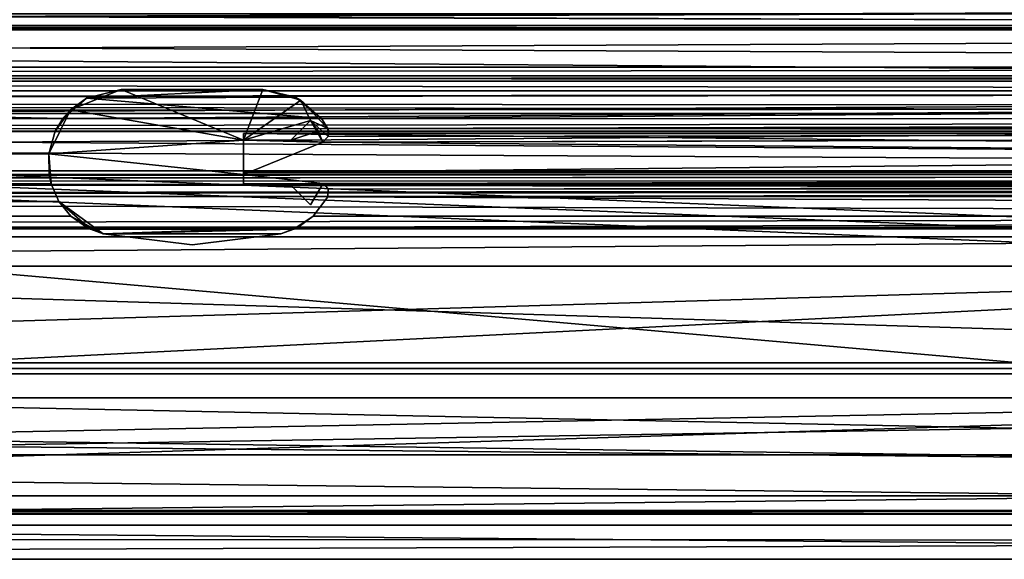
# Model space of a CAD drawing. Header units: metres. Extents: x -1004 to 0, y -708 to 0.
# Tile 38 of 119: x -496 to -395, y -708 to -652. Entities that reach past the tile are written whole.
import ezdxf

# ---------------------------------------------------------------- set-up
doc = ezdxf.new("R2010")
doc.units = ezdxf.units.M

msp = doc.modelspace()

# ---------------------------------------------------------------- linework, layer by layer
at = {"layer": 'top0'}
for points in [[(-921.945618, -653.369629, 2035.28418), (-921.945618, -650.622559, 2036.991333), (-74.945648, -653.369629, 2035.28418)], [(-921.945618, -650.622559, 2036.991333), (-74.945648, -650.622864, 2036.990967), (-74.945648, -653.369629, 2035.28418)], [(-921.945618, -650.622864, 187.784439), (-921.945618, -653.369629, 189.491211), (-74.945648, -650.622864, 187.784439)], [(-921.945618, -653.369629, 189.491211), (-74.945648, -653.369629, 189.491211), (-74.945648, -650.622864, 187.784439)], [(-921.945618, -653.265991, 188.218597), (-921.945618, -650.816833, 184.887695), (-74.945648, -653.265991, 188.218597)], [(-921.945618, -650.816833, 184.887695), (-74.945648, -650.816833, 184.887695), (-74.945648, -653.265991, 188.218597)], [(-921.945618, -650.816833, 2039.887695), (-921.945618, -653.266418, 2036.556641), (-74.945648, -650.816833, 2039.887695)], [(-921.945618, -653.266418, 2036.556641), (-74.945648, -653.265991, 2036.556763), (-74.945648, -650.816833, 2039.887695)], [(-921.945618, -657.183899, 186.895203), (-921.945618, -653.265991, 188.218597), (-74.945648, -657.183899, 186.895203)], [(-921.945618, -653.265991, 188.218597), (-74.945648, -653.265991, 188.218597), (-74.945648, -657.183899, 186.895203)], [(-921.945618, -653.266418, 2036.556641), (-921.945618, -657.183899, 2037.880249), (-74.945648, -653.265991, 2036.556763)], [(-921.945618, -657.183899, 2037.880249), (-74.945648, -657.183899, 2037.880249), (-74.945648, -653.265991, 2036.556763)], [(-921.945618, -663.751221, 191.321777), (-491.442871, -662.450012, 191.092346), (-921.945618, -653.369629, 189.491211)], [(-491.442871, -662.450012, 191.092346), (-74.945648, -659.733521, 190.613358), (-921.945618, -653.369629, 189.491211)], [(-921.945618, -653.369629, 189.491211), (-74.945648, -659.733521, 190.613358), (-74.945648, -653.369629, 189.491211)], [(-74.945648, -653.369629, 2035.28418), (-74.945648, -659.733521, 2034.161987), (-921.945618, -653.369629, 2035.28418)], [(-74.945648, -659.733521, 2034.161987), (-921.945618, -663.751221, 2033.453613), (-921.945618, -653.369629, 2035.28418)], [(-74.945648, -658.074341, 185.623535), (-921.945618, -658.074341, 185.623535), (-74.945648, -657.183899, 186.895203)], [(-921.945618, -658.074341, 185.623535), (-921.945618, -657.183899, 186.895203), (-74.945648, -657.183899, 186.895203)], [(-74.945648, -658.07428, 2039.151855), (-74.945648, -657.183899, 2037.880249), (-921.945618, -658.07428, 2039.151855)], [(-74.945648, -657.183899, 2037.880249), (-921.945618, -657.183899, 2037.880249), (-921.945618, -658.07428, 2039.151855)], [(-921.945618, -658.07428, 2039.151855), (-921.945618, -658.616882, 2040.872559), (-74.945648, -658.07428, 2039.151855)], [(-921.945618, -658.616882, 2040.872559), (-74.945648, -658.616882, 2040.872559), (-74.945648, -658.07428, 2039.151855)], [(-921.945618, -658.616882, 183.902832), (-921.945618, -658.074341, 185.623535), (-74.945648, -658.616882, 183.902832)], [(-921.945618, -658.074341, 185.623535), (-74.945648, -658.074341, 185.623535), (-74.945648, -658.616882, 183.902832)], [(-74.945648, -658.616882, 165.387695), (-921.945618, -658.616882, 165.387695), (-74.945648, -658.616882, 183.902832)], [(-921.945618, -658.616882, 165.387695), (-921.945618, -658.616882, 183.902832), (-74.945648, -658.616882, 183.902832)], [(-921.945618, -659.598572, 163.089737), (-921.945618, -658.616882, 165.387695), (-74.945648, -659.598572, 163.089737)], [(-74.945648, -659.598572, 163.089737), (-921.945618, -658.616882, 165.387695), (-74.945648, -658.616882, 165.387695)], [(-74.945648, -658.616882, 2059.387695), (-921.945618, -658.616882, 2059.387695), (-74.945648, -659.598572, 2061.685547)], [(-921.945618, -658.616882, 2059.387695), (-921.945618, -660.693481, 2062.387695), (-74.945648, -659.598572, 2061.685547)], [(-74.945648, -658.616882, 2059.387695), (-74.945648, -658.616882, 2040.872559), (-921.945618, -658.616882, 2059.387695)], [(-74.945648, -658.616882, 2040.872559), (-921.945618, -658.616882, 2040.872559), (-921.945618, -658.616882, 2059.387695)], [(-921.945618, -660.693481, 162.387711), (-74.945648, -659.598572, 163.089737), (-74.945648, -661.929993, 162.189697)], [(-921.945618, -660.693481, 162.387711), (-921.945618, -659.598572, 163.089737), (-74.945648, -659.598572, 163.089737)], [(-921.945618, -660.693481, 2062.387695), (-74.945648, -659.733521, 2061.809082), (-74.945648, -659.598572, 2061.685547)], [(-76.690651, -661.252808, 2062.544434), (-74.945648, -659.733521, 2061.809082), (-921.945618, -660.693481, 2062.387695)], [(-74.945648, -659.733521, 2034.161987), (-77.574402, -662.578308, 2033.6604), (-921.945618, -663.751221, 2033.453613)], [(-491.442871, -662.450012, 191.092346), (-464.967957, -662.450012, 191.092346), (-74.945648, -659.733521, 190.613358)], [(-485.445679, -659.472717, 2027.092285), (-485.445648, -659.472717, 191.092346), (-490.654877, -661.550354, 2027.092285)], [(-485.445648, -659.472717, 191.092346), (-488.994476, -660.35614, 191.092346), (-490.654877, -661.550354, 2027.092285)], [(-485.445679, -659.472717, 2027.092285), (-490.654877, -661.550354, 2027.092285), (-472.945679, -664.672729, 2027.092285)], [(-485.445648, -659.472717, 191.092346), (-470.956177, -659.472717, 191.092346), (-488.994476, -660.35614, 191.092346)], [(-470.956177, -659.472717, 191.092346), (-467.613373, -660.262268, 191.092346), (-488.994476, -660.35614, 191.092346)], [(-485.445679, -659.472717, 2027.092285), (-470.956207, -659.472717, 2027.092285), (-485.445648, -659.472717, 191.092346)], [(-470.956207, -659.472717, 2027.092285), (-485.445679, -659.472717, 2027.092285), (-472.945679, -664.672729, 2027.092285)], [(-470.956207, -659.472717, 2027.092285), (-470.956177, -659.472717, 191.092346), (-485.445648, -659.472717, 191.092346)], [(-472.945679, -664.672729, 2027.092285), (-467.080017, -660.556335, 2027.092285), (-470.956207, -659.472717, 2027.092285)], [(-470.956207, -659.472717, 2027.092285), (-467.080017, -660.556335, 2027.092285), (-470.956177, -659.472717, 191.092346)], [(-467.080017, -660.556335, 2027.092285), (-467.613373, -660.262268, 191.092346), (-470.956177, -659.472717, 191.092346)], [(-464.967957, -662.450012, 191.092346), (-77.574402, -662.578308, 191.114975), (-74.945648, -659.733521, 190.613358)], [(-921.945618, -661.929993, 162.189697), (-921.945618, -660.693481, 162.387711), (-74.945648, -661.929993, 162.189697)], [(-921.945618, -661.929993, 2062.585693), (-76.690651, -661.252808, 2062.544434), (-921.945618, -660.693481, 2062.387695)], [(-490.654877, -661.550354, 2027.092285), (-488.994476, -660.35614, 191.092346), (-491.442871, -662.450012, 191.092346)], [(-464.967957, -662.450012, 191.092346), (-491.442871, -662.450012, 191.092346), (-488.994476, -660.35614, 191.092346)], [(-488.994476, -660.35614, 191.092346), (-467.613373, -660.262268, 191.092346), (-464.967957, -662.450012, 191.092346)], [(-466.094452, -662.658386, 2027.092285), (-467.080017, -660.556335, 2027.092285), (-472.945679, -664.672729, 2027.092285)], [(-467.613373, -660.262268, 191.092346), (-467.080017, -660.556335, 2027.092285), (-464.967957, -662.450012, 191.092346)], [(-467.080017, -660.556335, 2027.092285), (-464.316925, -663.484192, 2027.092285), (-464.967957, -662.450012, 191.092346)], [(-466.094452, -662.658386, 2027.092285), (-464.316925, -663.484192, 2027.092285), (-467.080017, -660.556335, 2027.092285)], [(-76.690651, -661.252808, 2062.544434), (-921.945618, -661.929993, 2062.585693), (-74.945648, -661.929993, 2062.585693)], [(-74.945648, -661.929993, 162.189697), (-74.945648, -667.79303, 162.189697), (-921.945618, -661.929993, 162.189697)], [(-74.945648, -667.79303, 162.189697), (-921.945618, -667.79303, 162.189697), (-921.945618, -661.929993, 162.189697)], [(-74.945648, -667.79303, 2062.585693), (-74.945648, -661.929993, 2062.585693), (-921.945618, -667.79303, 2062.585693)], [(-74.945648, -661.929993, 2062.585693), (-921.945618, -661.929993, 2062.585693), (-921.945618, -667.79303, 2062.585693)], [(-492.865845, -666.04657, 2027.092285), (-490.654877, -661.550354, 2027.092285), (-492.865845, -666.04657, 192.018936)], [(-490.654877, -661.550354, 2027.092285), (-492.212006, -663.751221, 191.321777), (-492.865845, -666.04657, 192.018936)], [(-472.945679, -664.672729, 2027.092285), (-490.654877, -661.550354, 2027.092285), (-492.865845, -666.04657, 2027.092285)], [(-491.442871, -662.450012, 191.092346), (-492.212006, -663.751221, 191.321777), (-490.654877, -661.550354, 2027.092285)], [(-921.945618, -663.751221, 191.321777), (-492.212006, -663.751221, 191.321777), (-491.442871, -662.450012, 191.092346)], [(-77.574402, -662.578308, 2033.6604), (-77.667168, -663.246643, 2033.542603), (-921.945618, -663.751221, 2033.453613)], [(-468.108826, -664.672729, 2027.092285), (-466.094452, -662.658386, 2027.092285), (-472.945679, -664.672729, 2027.092285)], [(-466.094452, -662.658386, 2027.092285), (-468.108826, -664.672729, 2027.092285), (-467.187286, -663.751221, 191.321777)], [(-466.094421, -662.658386, 191.129089), (-466.094452, -662.658386, 2027.092285), (-467.187286, -663.751221, 191.321777)], [(-465.31073, -663.751221, 191.321777), (-466.094421, -662.658386, 191.129089), (-467.187286, -663.751221, 191.321777)], [(-464.806488, -664.867676, 2027.092285), (-466.094452, -662.658386, 2027.092285), (-465.31073, -663.751221, 191.321777)], [(-465.31073, -663.751221, 191.321777), (-466.094452, -662.658386, 2027.092285), (-466.094421, -662.658386, 191.129089)], [(-464.806488, -664.867676, 2027.092285), (-464.261383, -664.282227, 2027.092285), (-466.094452, -662.658386, 2027.092285)], [(-464.261383, -664.282227, 2027.092285), (-464.316925, -663.484192, 2027.092285), (-466.094452, -662.658386, 2027.092285)], [(-464.967957, -662.450012, 191.092346), (-464.316925, -663.484192, 2027.092285), (-464.316895, -663.484192, 191.274704)], [(-464.967957, -662.450012, 191.092346), (-464.316895, -663.484192, 191.274704), (-77.574402, -662.578308, 191.114975)], [(-464.316895, -663.484192, 191.274704), (-77.667168, -663.246643, 191.232819), (-77.574402, -662.578308, 191.114975)], [(-921.945618, -663.751221, 2033.453613), (-77.667168, -663.246643, 2033.542603), (-77.397125, -663.751221, 2033.453613)], [(-492.212006, -663.751221, 191.321777), (-921.945618, -663.751221, 191.321777), (-492.865845, -666.04657, 192.018936)], [(-921.945618, -663.751221, 191.321777), (-921.945618, -668.17688, 193.294067), (-492.865845, -666.04657, 192.018936)], [(-921.945618, -668.17688, 2031.481323), (-921.945618, -663.751221, 2033.453613), (-74.945648, -668.17688, 2031.481323)], [(-921.945618, -663.751221, 2033.453613), (-77.138519, -663.859497, 2033.43396), (-74.945648, -668.17688, 2031.481323)], [(-77.397125, -663.751221, 2033.453613), (-77.315857, -663.822693, 2033.440796), (-921.945618, -663.751221, 2033.453613)], [(-77.315857, -663.822693, 2033.440796), (-77.138519, -663.859497, 2033.43396), (-921.945618, -663.751221, 2033.453613)], [(-467.187286, -663.751221, 191.321777), (-468.108826, -664.672729, 2027.092285), (-468.108795, -664.672729, 191.529388)], [(-465.31073, -663.751221, 191.321777), (-468.108795, -664.672729, 191.529388), (-464.806458, -664.867676, 191.585342)], [(-465.31073, -663.751221, 191.321777), (-467.187286, -663.751221, 191.321777), (-468.108795, -664.672729, 191.529388)], [(-464.806458, -664.867676, 191.585342), (-464.806488, -664.867676, 2027.092285), (-465.31073, -663.751221, 191.321777)], [(-464.806458, -664.867676, 191.585342), (-77.315857, -663.822693, 191.334595), (-77.397125, -663.751221, 191.321777)], [(-464.261292, -664.282227, 191.430115), (-464.806458, -664.867676, 191.585342), (-77.397125, -663.751221, 191.321777)], [(-77.138519, -663.859497, 191.3414), (-77.315857, -663.822693, 191.334595), (-464.806458, -664.867676, 191.585342)], [(-74.945648, -668.17688, 193.294067), (-77.138519, -663.859497, 191.3414), (-464.806458, -664.867676, 191.585342)], [(-464.316895, -663.484192, 191.274704), (-464.316925, -663.484192, 2027.092285), (-464.219818, -663.751221, 191.321777)], [(-464.316925, -663.484192, 2027.092285), (-464.261383, -664.282227, 2027.092285), (-464.219818, -663.751221, 191.321777)], [(-77.397125, -663.751221, 191.321777), (-77.667168, -663.246643, 191.232819), (-464.316895, -663.484192, 191.274704)], [(-464.219818, -663.751221, 191.321777), (-77.397125, -663.751221, 191.321777), (-464.316895, -663.484192, 191.274704)], [(-464.219818, -663.751221, 191.321777), (-464.261383, -664.282227, 2027.092285), (-464.261292, -664.282227, 191.430115)], [(-464.219818, -663.751221, 191.321777), (-464.261292, -664.282227, 191.430115), (-77.397125, -663.751221, 191.321777)], [(-472.945679, -668.17688, 2027.092285), (-472.945679, -664.672729, 2027.092285), (-492.865845, -666.04657, 2027.092285)], [(-472.945679, -668.17688, 2027.092285), (-472.945679, -668.17688, 2015.281372), (-472.945679, -664.672729, 2027.092285)], [(-472.945679, -668.17688, 2015.281372), (-472.945648, -668.17688, 209.494019), (-472.945679, -664.672729, 2027.092285)], [(-472.945679, -664.672729, 2027.092285), (-472.945648, -668.17688, 209.494019), (-472.945648, -664.672729, 191.529388)], [(-472.945648, -664.672729, 191.529388), (-468.108795, -664.672729, 191.529388), (-472.945679, -664.672729, 2027.092285)], [(-468.108795, -664.672729, 191.529388), (-468.108826, -664.672729, 2027.092285), (-472.945679, -664.672729, 2027.092285)], [(-472.945648, -668.17688, 209.494019), (-472.945648, -668.17688, 193.294067), (-472.945648, -664.672729, 191.529388)], [(-468.108795, -664.672729, 191.529388), (-472.945648, -664.672729, 191.529388), (-464.806458, -664.867676, 191.585342)], [(-464.806458, -664.867676, 191.585342), (-472.945648, -664.672729, 191.529388), (-472.945648, -668.17688, 193.294067)], [(-472.945648, -668.17688, 193.294067), (-74.945648, -668.17688, 193.294067), (-464.806458, -664.867676, 191.585342)], [(-464.261383, -664.282227, 2027.092285), (-464.806488, -664.867676, 2027.092285), (-464.261292, -664.282227, 191.430115)], [(-464.261292, -664.282227, 191.430115), (-464.806488, -664.867676, 2027.092285), (-464.806458, -664.867676, 191.585342)], [(-492.865845, -666.04657, 192.018936), (-921.945618, -668.17688, 193.294067), (-492.839294, -668.17688, 193.294067)], [(-492.839294, -668.17688, 209.494019), (-492.629456, -669.136536, 2014.282227), (-492.865845, -666.04657, 192.018936)], [(-492.629456, -669.136536, 2014.282227), (-492.839294, -668.17688, 2015.281372), (-492.865845, -666.04657, 192.018936)], [(-492.865845, -666.04657, 192.018936), (-492.839294, -668.17688, 2015.281372), (-492.865845, -666.04657, 2027.092285)], [(-492.839294, -668.17688, 2015.281372), (-492.839294, -668.17688, 2027.092285), (-492.865845, -666.04657, 2027.092285)], [(-492.865845, -666.04657, 192.018936), (-492.839294, -668.17688, 193.294067), (-492.839294, -668.17688, 209.494019)], [(-492.839294, -668.17688, 2027.092285), (-472.945679, -668.17688, 2027.092285), (-492.865845, -666.04657, 2027.092285)], [(-77.455841, -669.776367, 163.059708), (-921.945618, -668.742126, 162.361099), (-74.945648, -667.79303, 162.189697)], [(-921.945618, -668.742126, 162.361099), (-921.945618, -667.79303, 162.189697), (-74.945648, -667.79303, 162.189697)], [(-921.945618, -667.79303, 2062.585693), (-921.945618, -668.742126, 2062.414307), (-74.945648, -667.79303, 2062.585693)], [(-921.945618, -668.742126, 2062.414307), (-77.263412, -668.280029, 2062.544434), (-74.945648, -667.79303, 2062.585693)], [(-921.945618, -668.17688, 209.494019), (-921.945618, -668.456787, 210.185593), (-492.839294, -668.17688, 209.494019)], [(-921.945618, -668.456787, 210.185593), (-492.629425, -669.136536, 210.493225), (-492.839294, -668.17688, 209.494019)], [(-921.945618, -668.17688, 209.494019), (-492.839294, -668.17688, 209.494019), (-921.945618, -668.17688, 193.294067)], [(-492.839294, -668.17688, 209.494019), (-492.839294, -668.17688, 193.294067), (-921.945618, -668.17688, 193.294067)], [(-921.945618, -668.17688, 2015.281372), (-921.945618, -668.17688, 2031.481323), (-492.839294, -668.17688, 2027.092285)], [(-921.945618, -668.17688, 2031.481323), (-74.945648, -668.17688, 2031.481323), (-492.839294, -668.17688, 2027.092285)], [(-492.839294, -668.17688, 2027.092285), (-492.839294, -668.17688, 2015.281372), (-921.945618, -668.17688, 2015.281372)], [(-921.945618, -668.17688, 2015.281372), (-492.839294, -668.17688, 2015.281372), (-921.945618, -668.731934, 2014.385254)], [(-492.839294, -668.17688, 2015.281372), (-492.629456, -669.136536, 2014.282227), (-921.945618, -668.731934, 2014.385254)], [(-77.315857, -668.310974, 2062.538574), (-77.263412, -668.280029, 2062.544434), (-921.945618, -668.742126, 2062.414307)], [(-921.945618, -668.742126, 2062.414307), (-77.667213, -668.887207, 2062.35376), (-77.315857, -668.310974, 2062.538574)], [(-921.945618, -668.456787, 210.185593), (-921.945618, -668.731934, 210.390152), (-492.629425, -669.136536, 210.493225)], [(-921.945618, -668.731934, 210.390152), (-921.945618, -669.136536, 210.493225), (-492.629425, -669.136536, 210.493225)], [(-921.945618, -668.731934, 2014.385254), (-492.629456, -669.136536, 2014.282227), (-921.945618, -669.136536, 2014.282227)], [(-921.945618, -670.40863, 164.219971), (-921.945618, -668.742126, 162.361099), (-77.455841, -669.776367, 163.059708)], [(-921.945618, -670.40863, 2060.55542), (-77.574402, -669.55542, 2061.927979), (-921.945618, -668.742126, 2062.414307)], [(-77.574402, -669.55542, 2061.927979), (-77.667213, -668.887207, 2062.35376), (-921.945618, -668.742126, 2062.414307)], [(-492.839294, -668.17688, 209.494019), (-492.629425, -669.136536, 210.493225), (-492.629456, -669.136536, 2014.282227)], [(-492.839294, -668.17688, 2027.092285), (-74.945648, -668.17688, 2031.481323), (-472.945679, -668.17688, 2027.092285)], [(-472.945679, -668.17688, 2015.281372), (-472.945679, -669.136536, 2014.282227), (-472.945648, -668.17688, 209.494019)], [(-472.945679, -669.136536, 2014.282227), (-472.945648, -669.136536, 210.493225), (-472.945648, -668.17688, 209.494019)], [(-74.945648, -668.17688, 2031.481323), (-74.945648, -668.17688, 2015.281372), (-472.945679, -668.17688, 2027.092285)], [(-472.945679, -668.17688, 2027.092285), (-74.945648, -668.17688, 2015.281372), (-472.945679, -668.17688, 2015.281372)], [(-74.945648, -668.17688, 2015.281372), (-77.24189, -668.273132, 2014.852661), (-472.945679, -668.17688, 2015.281372)], [(-77.24189, -668.273132, 2014.852661), (-77.315857, -668.310974, 2014.781982), (-472.945679, -668.17688, 2015.281372)], [(-472.945679, -668.17688, 2015.281372), (-77.315857, -668.310974, 2014.781982), (-464.806488, -669.077759, 2014.2854)], [(-472.945679, -669.136536, 2014.282227), (-472.945679, -668.17688, 2015.281372), (-464.806488, -669.077759, 2014.2854)], [(-74.945648, -668.17688, 209.494019), (-472.945648, -668.17688, 209.494019), (-77.24189, -668.273132, 209.922729)], [(-77.24189, -668.273132, 209.922729), (-472.945648, -668.17688, 209.494019), (-77.315857, -668.310974, 209.993378)], [(-472.945648, -668.17688, 209.494019), (-464.806458, -669.077759, 210.490051), (-77.315857, -668.310974, 209.993378)], [(-472.945648, -668.17688, 209.494019), (-472.945648, -669.136536, 210.493225), (-464.806458, -669.077759, 210.490051)], [(-74.945648, -668.17688, 193.294067), (-472.945648, -668.17688, 193.294067), (-74.945648, -668.17688, 209.494019)], [(-472.945648, -668.17688, 193.294067), (-472.945648, -668.17688, 209.494019), (-74.945648, -668.17688, 209.494019)], [(-77.315857, -668.310974, 2014.781982), (-77.666908, -668.885803, 2014.322876), (-464.806488, -669.077759, 2014.2854)], [(-464.806488, -669.077759, 2014.2854), (-77.666908, -668.885803, 2014.322876), (-464.687469, -669.136536, 2014.282227)], [(-77.315857, -668.310974, 209.993378), (-464.806458, -669.077759, 210.490051), (-77.666908, -668.885803, 210.452515)], [(-464.806458, -669.077759, 210.490051), (-464.687439, -669.136536, 210.493225), (-77.666908, -668.885803, 210.452515)], [(-77.666908, -668.885803, 2014.322876), (-77.687996, -669.136536, 2014.282227), (-464.687469, -669.136536, 2014.282227)], [(-77.666908, -668.885803, 210.452515), (-464.687439, -669.136536, 210.493225), (-77.687996, -669.136536, 210.493225)], [(-921.945618, -669.136536, 210.493225), (-921.945618, -671.290222, 209.76825), (-492.629425, -669.136536, 210.493225)], [(-921.945618, -671.290222, 209.76825), (-491.82666, -670.949951, 210.012833), (-492.629425, -669.136536, 210.493225)], [(-921.945618, -671.290222, 2015.007202), (-921.945618, -669.136536, 2014.282227), (-491.826691, -670.949951, 2014.762573)], [(-921.945618, -669.136536, 2014.282227), (-492.629456, -669.136536, 2014.282227), (-491.826691, -670.949951, 2014.762573)], [(-921.945618, -670.40863, 2060.55542), (-77.055923, -670.40863, 2060.55542), (-77.574402, -669.55542, 2061.927979)], [(-77.055923, -670.40863, 164.219971), (-921.945618, -670.40863, 164.219971), (-77.455841, -669.776367, 163.059708)], [(-492.629425, -669.136536, 210.493225), (-491.82666, -670.949951, 210.012833), (-492.629456, -669.136536, 2014.282227)], [(-492.629456, -669.136536, 2014.282227), (-491.82666, -670.949951, 210.012833), (-491.826691, -670.949951, 2014.762573)], [(-464.826874, -669.136536, 2014.282227), (-472.945679, -669.136536, 2014.282227), (-464.806488, -669.077759, 2014.2854)], [(-472.945679, -669.136536, 2014.282227), (-472.945679, -669.272705, 2014.277588), (-472.945648, -669.136536, 210.493225)], [(-472.945679, -669.272705, 2014.277588), (-472.945648, -669.272705, 210.497833), (-472.945648, -669.136536, 210.493225)], [(-468.108826, -669.272705, 2014.277588), (-472.945679, -669.136536, 2014.282227), (-464.826874, -669.136536, 2014.282227)], [(-468.108826, -669.272705, 2014.277588), (-472.945679, -669.272705, 2014.277588), (-472.945679, -669.136536, 2014.282227)], [(-472.945679, -669.272705, 2014.277588), (-468.108826, -669.272705, 2014.277588), (-472.945648, -669.272705, 210.497833)], [(-472.945648, -669.136536, 210.493225), (-464.826874, -669.136536, 210.493225), (-464.806458, -669.077759, 210.490051)], [(-464.826874, -669.136536, 210.493225), (-472.945648, -669.136536, 210.493225), (-468.108795, -669.272705, 210.497833)], [(-468.108795, -669.272705, 210.497833), (-472.945648, -669.136536, 210.493225), (-472.945648, -669.272705, 210.497833)], [(-468.108826, -669.272705, 2014.277588), (-468.108795, -669.272705, 210.497833), (-472.945648, -669.272705, 210.497833)], [(-466.094452, -671.287048, 2015.004517), (-468.108826, -669.272705, 2014.277588), (-464.826874, -669.136536, 2014.282227)], [(-468.108826, -669.272705, 2014.277588), (-466.094452, -671.287048, 2015.004517), (-468.108795, -669.272705, 210.497833)], [(-466.094421, -671.287048, 209.770844), (-464.826874, -669.136536, 210.493225), (-468.108795, -669.272705, 210.497833)], [(-466.094452, -671.287048, 2015.004517), (-466.094421, -671.287048, 209.770844), (-468.108795, -669.272705, 210.497833)], [(-466.094452, -671.287048, 2015.004517), (-464.826874, -669.136536, 2014.282227), (-466.094421, -671.287048, 209.770844)], [(-464.826874, -669.136536, 2014.282227), (-464.826874, -669.136536, 210.493225), (-466.094421, -671.287048, 209.770844)], [(-464.806488, -669.077759, 2014.2854), (-464.806458, -669.077759, 210.490051), (-464.826874, -669.136536, 2014.282227)], [(-464.806458, -669.077759, 210.490051), (-464.826874, -669.136536, 210.493225), (-464.826874, -669.136536, 2014.282227)], [(-464.806488, -669.077759, 2014.2854), (-464.687469, -669.136536, 2014.282227), (-464.806458, -669.077759, 210.490051)], [(-464.687469, -669.136536, 2014.282227), (-464.687439, -669.136536, 210.493225), (-464.806458, -669.077759, 210.490051)], [(-464.687439, -669.136536, 210.493225), (-464.687469, -669.136536, 2014.282227), (-464.26239, -669.660522, 210.475983)], [(-464.687469, -669.136536, 2014.282227), (-464.262421, -669.660522, 2014.299438), (-464.26239, -669.660522, 210.475983)], [(-464.262421, -669.660522, 2014.299438), (-464.687469, -669.136536, 2014.282227), (-77.687996, -669.136536, 2014.282227)], [(-77.687996, -669.136536, 210.493225), (-464.687439, -669.136536, 210.493225), (-464.26239, -669.660522, 210.475983)], [(-74.945648, -672.400208, 2016.825073), (-464.316925, -670.461243, 2014.510742), (-77.574402, -669.55542, 2014.28833)], [(-464.316925, -670.461243, 2014.510742), (-464.262421, -669.660522, 2014.299438), (-77.574402, -669.55542, 2014.28833)], [(-464.262421, -669.660522, 2014.299438), (-464.316925, -670.461243, 2014.510742), (-464.316895, -670.461243, 210.264664)], [(-464.26239, -669.660522, 210.475983), (-464.316895, -670.461243, 210.264664), (-77.574402, -669.55542, 210.48703)], [(-77.574402, -669.55542, 210.48703), (-464.316895, -670.461243, 210.264664), (-74.945648, -672.400208, 207.950333)], [(-464.26239, -669.660522, 210.475983), (-464.262421, -669.660522, 2014.299438), (-464.316895, -670.461243, 210.264664)], [(-77.574402, -669.55542, 2014.28833), (-464.262421, -669.660522, 2014.299438), (-77.687996, -669.136536, 2014.282227)], [(-77.687996, -669.136536, 210.493225), (-464.26239, -669.660522, 210.475983), (-77.574402, -669.55542, 210.48703)], [(-921.945618, -673.650818, 185.906555), (-921.945618, -670.40863, 164.219971), (-74.945648, -672.400208, 173.785278)], [(-921.945618, -670.40863, 164.219971), (-77.055923, -670.40863, 164.219971), (-74.945648, -672.400208, 173.785278)], [(-77.055923, -670.40863, 2060.55542), (-921.945618, -670.40863, 2060.55542), (-74.945648, -672.400208, 2050.98999)], [(-921.945618, -670.40863, 2060.55542), (-921.945618, -673.650818, 2038.868896), (-74.945648, -672.400208, 2050.98999)], [(-921.945618, -671.290222, 209.76825), (-921.945618, -672.425598, 207.799805), (-491.82666, -670.949951, 210.012833)], [(-921.945618, -672.425598, 207.799805), (-490.6091, -672.425598, 207.799805), (-491.82666, -670.949951, 210.012833)], [(-921.945618, -671.290222, 2015.007202), (-491.826691, -670.949951, 2014.762573), (-490.609131, -672.425598, 2016.975586)], [(-487.289703, -674.242493, 191.092346), (-490.609131, -672.425598, 2016.975586), (-491.826691, -670.949951, 2014.762573)], [(-491.82666, -670.949951, 210.012833), (-490.6091, -672.425598, 207.799805), (-491.826691, -670.949951, 2014.762573)], [(-491.826691, -670.949951, 2014.762573), (-490.6091, -672.425598, 207.799805), (-488.584137, -673.765991, 191.092346)], [(-488.584137, -673.765991, 191.092346), (-487.289703, -674.242493, 191.092346), (-491.826691, -670.949951, 2014.762573)], [(-464.316925, -670.461243, 2014.510742), (-465.808105, -672.425598, 2016.975586), (-465.808075, -672.425598, 207.799805)], [(-465.808105, -672.425598, 2016.975586), (-464.316925, -670.461243, 2014.510742), (-74.945648, -672.400208, 2016.825073)], [(-464.316895, -670.461243, 210.264664), (-464.316925, -670.461243, 2014.510742), (-465.808075, -672.425598, 207.799805)], [(-464.316895, -670.461243, 210.264664), (-465.808075, -672.425598, 207.799805), (-74.945648, -672.400208, 207.950333)], [(-921.945618, -672.425598, 2016.975586), (-921.945618, -671.290222, 2015.007202), (-490.609131, -672.425598, 2016.975586)], [(-921.945618, -673.650818, 185.906555), (-74.945648, -672.400208, 173.785278), (-74.945648, -673.650818, 185.906555)], [(-74.945648, -672.400208, 2050.98999), (-921.945618, -673.650818, 2038.868896), (-74.945648, -673.650818, 2038.869385)], [(-490.6091, -672.425598, 207.799805), (-921.945618, -672.425598, 207.799805), (-488.584137, -673.765991, 191.092346)], [(-921.945618, -672.425598, 207.799805), (-921.945618, -673.650818, 185.906555), (-488.584137, -673.765991, 191.092346)], [(-921.945618, -673.650818, 2038.868896), (-921.945618, -672.425598, 2016.975586), (-489.016754, -673.551758, 2027.092285)], [(-921.945618, -672.425598, 2016.975586), (-490.609131, -672.425598, 2016.975586), (-489.016754, -673.551758, 2027.092285)], [(-489.016754, -673.551758, 2027.092285), (-490.609131, -672.425598, 2016.975586), (-487.289703, -674.242493, 191.092346)], [(-467.355072, -673.551758, 2027.092285), (-467.775543, -673.765991, 191.092346), (-465.808075, -672.425598, 207.799805)], [(-74.945648, -673.650818, 185.906555), (-74.945648, -672.425598, 207.799805), (-467.775543, -673.765991, 191.092346)], [(-467.775543, -673.765991, 191.092346), (-74.945648, -672.425598, 207.799805), (-465.808075, -672.425598, 207.799805)], [(-465.808075, -672.425598, 207.799805), (-465.808105, -672.425598, 2016.975586), (-467.355072, -673.551758, 2027.092285)], [(-465.808105, -672.425598, 2016.975586), (-74.945648, -672.425598, 2016.975586), (-467.355072, -673.551758, 2027.092285)], [(-74.945648, -672.425598, 2016.975586), (-74.945648, -673.650818, 2038.869385), (-467.355072, -673.551758, 2027.092285)], [(-74.945648, -672.425598, 2016.975586), (-465.808105, -672.425598, 2016.975586), (-74.945648, -672.400208, 2016.825073)], [(-74.945648, -672.400208, 207.950333), (-465.808075, -672.425598, 207.799805), (-74.945648, -672.425598, 207.799805)], [(-921.945618, -673.650818, 2038.868896), (-489.016754, -673.551758, 2027.092285), (-74.945648, -673.650818, 2038.869385)], [(-488.584137, -673.765991, 191.092346), (-921.945618, -673.650818, 185.906555), (-74.945648, -673.650818, 185.906555)], [(-487.289734, -674.242493, 2027.092285), (-489.016754, -673.551758, 2027.092285), (-487.289703, -674.242493, 191.092346)], [(-487.289734, -674.242493, 2027.092285), (-467.355072, -673.551758, 2027.092285), (-489.016754, -673.551758, 2027.092285)], [(-74.945648, -673.650818, 2038.869385), (-489.016754, -673.551758, 2027.092285), (-467.355072, -673.551758, 2027.092285)], [(-488.584137, -673.765991, 191.092346), (-74.945648, -673.650818, 185.906555), (-467.775543, -673.765991, 191.092346)], [(-487.289703, -674.242493, 191.092346), (-488.584137, -673.765991, 191.092346), (-467.775543, -673.765991, 191.092346)], [(-469.112152, -674.242493, 2027.092285), (-467.355072, -673.551758, 2027.092285), (-487.289734, -674.242493, 2027.092285)], [(-487.289703, -674.242493, 191.092346), (-467.775543, -673.765991, 191.092346), (-469.112122, -674.242493, 191.092346)], [(-469.112152, -674.242493, 2027.092285), (-469.112122, -674.242493, 191.092346), (-467.355072, -673.551758, 2027.092285)], [(-469.112122, -674.242493, 191.092346), (-467.775543, -673.765991, 191.092346), (-467.355072, -673.551758, 2027.092285)], [(-478.200409, -675.376404, 2027.092285), (-487.289734, -674.242493, 2027.092285), (-478.200897, -675.376404, 191.092346)], [(-487.289734, -674.242493, 2027.092285), (-487.289703, -674.242493, 191.092346), (-478.200897, -675.376404, 191.092346)], [(-478.200409, -675.376404, 2027.092285), (-469.112152, -674.242493, 2027.092285), (-487.289734, -674.242493, 2027.092285)], [(-478.200897, -675.376404, 191.092346), (-487.289703, -674.242493, 191.092346), (-469.112122, -674.242493, 191.092346)], [(-478.200409, -675.376404, 2027.092285), (-478.200897, -675.376404, 191.092346), (-469.112122, -674.242493, 191.092346)], [(-469.112152, -674.242493, 2027.092285), (-478.200409, -675.376404, 2027.092285), (-469.112122, -674.242493, 191.092346)]]:
    msp.add_3dface(points, dxfattribs=at)
at = {"layer": 'top0123410'}
for points in [[(-16.024683, -688.0271, 2063.023682), (-988.024658, -688.0271, 2063.023682), (-949.855835, -649.662598, 2063.023682)], [(-16.024683, -688.0271, 2063.023682), (-949.855835, -649.662598, 2063.023682), (-54.193558, -649.662598, 2063.023682)], [(-991.024658, -691.0271, 2065.279785), (-13.024684, -691.0271, 2065.279785), (-952.32666, -651.754395, 2065.279785)], [(-13.024684, -691.0271, 2065.279785), (-51.722702, -651.754395, 2065.279785), (-952.32666, -651.754395, 2065.279785)], [(-0.024684, -704.0271, 2050.999756), (-1004.024658, -704.0271, 2050.999756), (-16.024683, -688.0271, 2050.999756)], [(-16.024683, -688.0271, 2050.999756), (-1004.024658, -704.0271, 2050.999756), (-988.024658, -688.0271, 2050.999756)], [(-16.024683, -688.0271, 2050.999756), (-988.024658, -688.0271, 2050.999756), (-16.024683, -688.0271, 2063.023682)], [(-988.024658, -688.0271, 2050.999756), (-988.024658, -688.0271, 2063.023682), (-16.024683, -688.0271, 2063.023682)], [(-3.024684, -701.0271, 2053.855713), (-991.024658, -691.0271, 2053.855713), (-1001.024658, -701.0271, 2053.855713)], [(-13.024684, -691.0271, 2053.855713), (-991.024658, -691.0271, 2053.855713), (-3.024684, -701.0271, 2053.855713)], [(-991.024658, -691.0271, 2053.855713), (-13.024684, -691.0271, 2053.855713), (-991.024658, -691.0271, 2065.279785)], [(-13.024684, -691.0271, 2053.855713), (-13.024684, -691.0271, 2065.279785), (-991.024658, -691.0271, 2065.279785)], [(-0.024684, -704.0271, 2110.919678), (-1001.024658, -701.0271, 2110.919678), (-1004.024658, -704.0271, 2110.919678)], [(-3.024684, -701.0271, 2110.919678), (-1001.024658, -701.0271, 2110.919678), (-0.024684, -704.0271, 2110.919678)], [(-1001.024658, -701.0271, 2110.919678), (-3.024684, -701.0271, 2110.919678), (-1001.024658, -701.0271, 2053.855713)], [(-3.024684, -701.0271, 2110.919678), (-3.024684, -701.0271, 2053.855713), (-1001.024658, -701.0271, 2053.855713)], [(-0.024684, -704.0271, 2110.919678), (-1004.024658, -704.0271, 2110.919678), (-0.024684, -704.0271, 2050.999756)], [(-1004.024658, -704.0271, 2110.919678), (-1004.024658, -704.0271, 2050.999756), (-0.024684, -704.0271, 2050.999756)]]:
    msp.add_3dface(points, dxfattribs=at)
at = {"layer": 'top0123413'}
for points in [[(-697.980774, -674.532104, 136), (-719.34436, -687.419556, 136), (-284.705017, -687.419556, 136)], [(-697.980774, -674.532104), (-306.068573, -674.532104), (-697.024353, -677.532104)], [(-697.980774, -674.532104), (-697.980774, -674.532104, 136), (-306.068573, -674.532104)], [(-697.980774, -674.532104, 136), (-306.068573, -674.532104, 136), (-306.068573, -674.532104)], [(-306.068573, -674.532104, 136), (-697.980774, -674.532104, 136), (-284.705017, -687.419556, 136)], [(-697.024353, -677.532104), (-306.068573, -674.532104), (-307.025024, -677.532104)], [(-740.124878, -699.25238, 113.720268), (-307.025024, -677.532104, 92), (-285.50705, -690.372375, 104.840271)], [(-740.124878, -699.25238, 113.720268), (-717.243286, -689.719238, 104.187088), (-307.025024, -677.532104, 92)], [(-717.243286, -689.719238, 104.187088), (-697.024353, -677.532104, 92), (-307.025024, -677.532104, 92)], [(-307.025024, -677.532104), (-307.025024, -677.532104, 92), (-697.024353, -677.532104)], [(-307.025024, -677.532104, 92), (-697.024353, -677.532104, 92), (-697.024353, -677.532104)], [(-719.34436, -687.419556, 136), (-742.436035, -696.849609, 136), (-261.613342, -696.849609, 136)], [(-284.705017, -687.419556, 136), (-719.34436, -687.419556, 136), (-261.613342, -696.849609, 136)], [(-765.208801, -705.398682, 119.866539), (-285.50705, -690.372375, 104.840271), (-262.104248, -699.841919, 114.309822)], [(-765.208801, -705.398682, 119.866539), (-740.124878, -699.25238, 113.720268), (-285.50705, -690.372375, 104.840271)], [(-742.436035, -696.849609, 136), (-766.707458, -702.599854, 136), (-237.341873, -702.599854, 136)], [(-261.613342, -696.849609, 136), (-742.436035, -696.849609, 136), (-237.341873, -702.599854, 136)], [(-237.621506, -705.592468, 120.060364), (-765.208801, -705.398682, 119.866539), (-262.104248, -699.841919, 114.309822)], [(-766.707458, -702.599854, 136), (-799.024658, -707.532104, 136), (-205.024673, -707.532104, 136)], [(-237.341873, -702.599854, 136), (-766.707458, -702.599854, 136), (-205.024673, -707.532104, 136)], [(-791.576233, -707.532104, 122), (-765.208801, -705.398682, 119.866539), (-237.621506, -705.592468, 120.060364)], [(-212.473099, -707.532104, 122), (-791.576233, -707.532104, 122), (-237.621506, -705.592468, 120.060364)], [(-212.473099, -707.532104, 122), (-205.024673, -707.532104, 136), (-799.024658, -707.532104, 136)], [(-212.473099, -707.532104, 122), (-799.024658, -707.532104, 136), (-791.576233, -707.532104, 122)]]:
    msp.add_3dface(points, dxfattribs=at)
at = {"layer": 'top0123458'}
for points in [[(-472.945648, -667.972717, 197.044373), (-472.945648, -667.972717, 2028.044434), (-472.945648, -663.972717, 197.044373)], [(-472.945648, -667.972717, 2028.044434), (-472.945648, -663.972717, 2028.044434), (-472.945648, -663.972717, 197.044373)], [(-68.945648, -667.972717, 2028.044434), (-68.945648, -663.972717, 2028.044434), (-472.945648, -667.972717, 2028.044434)], [(-68.945648, -663.972717, 2028.044434), (-472.945648, -663.972717, 2028.044434), (-472.945648, -667.972717, 2028.044434)], [(-472.945648, -663.972717, 2028.044434), (-68.945648, -663.972717, 2028.044434), (-472.945648, -663.972717, 197.044373)], [(-68.945648, -663.972717, 2028.044434), (-68.945648, -663.972717, 197.044373), (-472.945648, -663.972717, 197.044373)], [(-472.945648, -667.972717, 197.044373), (-472.945648, -663.972717, 197.044373), (-68.945648, -667.972717, 197.044373)], [(-472.945648, -663.972717, 197.044373), (-68.945648, -663.972717, 197.044373), (-68.945648, -667.972717, 197.044373)], [(-472.945648, -667.972717, 2028.044434), (-472.945648, -667.972717, 197.044373), (-68.945648, -667.972717, 2028.044434)], [(-472.945648, -667.972717, 197.044373), (-68.945648, -667.972717, 197.044373), (-68.945648, -667.972717, 2028.044434)]]:
    msp.add_3dface(points, dxfattribs=at)
at = {"layer": 'top0123459'}
for points in [[(-10, -10, 90), (-787.024658, -653.266907, 90), (-994.049377, -10, 90)], [(-217.024689, -653.266907, 90), (-787.024658, -653.266907, 90), (-10, -10, 90)], [(-980.601746, -688.566833, 163.059708), (-23.447609, -688.566833, 163.059708), (-936.825439, -651.75592, 163.059708)], [(-936.825439, -651.75592, 163.059708), (-23.447609, -688.566833, 163.059708), (-67.223724, -651.75592, 163.059708)], [(-217.024689, -652.921692, 129.558716), (-217.024689, -702.9198, 129.995056), (-787.024658, -652.921692, 129.558716)], [(-217.024689, -702.9198, 129.995056), (-787.024658, -702.9198, 129.995056), (-787.024658, -652.921692, 129.558716)], [(-217.024689, -652.921692, 129.558716), (-787.024658, -652.921692, 129.558716), (-217.024689, -653.266907, 90)], [(-787.024658, -652.921692, 129.558716), (-787.024658, -653.266907, 90), (-217.024689, -653.266907, 90)], [(-1.527211, -702.527039, 175), (-980.601746, -688.566833, 175), (-1002.522156, -702.527039, 175)], [(-980.601746, -688.566833, 163.059708), (-980.601746, -688.566833, 175), (-23.447609, -688.566833, 163.059708)], [(-980.601746, -688.566833, 175), (-23.447609, -688.566833, 175), (-23.447609, -688.566833, 163.059708)], [(-23.447609, -688.566833, 175), (-980.601746, -688.566833, 175), (-1.527211, -702.527039, 175)], [(-1.527211, -702.527039, 175), (-1002.522156, -702.527039, 175), (-217.024689, -702.9198, 129.995056)], [(-217.024689, -702.9198, 129.995056), (-1002.522156, -702.527039, 175), (-787.024658, -702.9198, 129.995056)]]:
    msp.add_3dface(points, dxfattribs=at)

doc.saveas('drawing.dxf')
